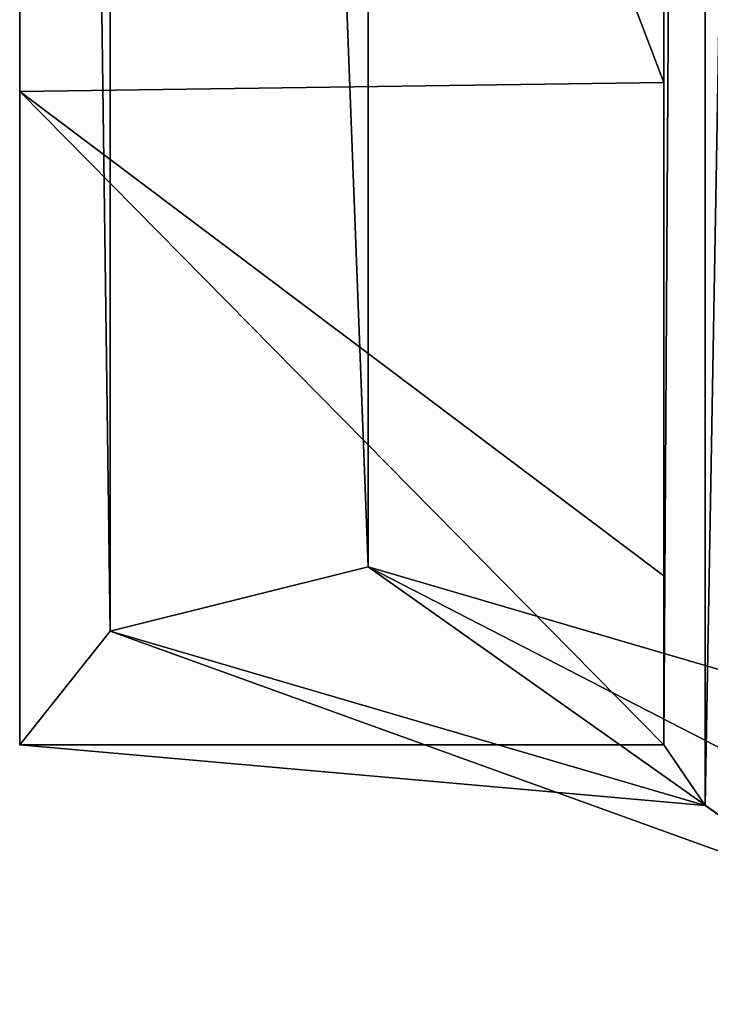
# Model space of a CAD drawing. Header units: inches. Extents: x -9.7 to 9.7, y -2.2 to 4.3.
# Tile 1 of 159: x -9.736 to -9.483, y -2.05 to -1.689. Entities that reach past the tile are written whole.
import ezdxf

# ---------------------------------------------------------------- set-up
doc = ezdxf.new("R2010")
doc.units = ezdxf.units.IN
doc.header["$LTSCALE"] = 81.481481
doc.header["$MEASUREMENT"] = 0
for name, color, linetype in [('12752', 7, 'CONTINUOUS'), ('12757', 7, 'CONTINUOUS'), ('12759', 7, 'CONTINUOUS'), ('12760', 7, 'CONTINUOUS'), ('12761', 7, 'CONTINUOUS'), ('12762', 7, 'CONTINUOUS'), ('12763', 7, 'CONTINUOUS'), ('12764', 7, 'CONTINUOUS'), ('12767', 7, 'CONTINUOUS')]:
    doc.layers.add(name, color=color, linetype=linetype)

msp = doc.modelspace()

# ---------------------------------------------------------------- linework, layer by layer
at = {"layer": '12752', "linetype": 'Continuous'}
for points in [[(-9.297, -2.05009, 23.92374), (-9.46388, -1.93209, 24.04174), (-9.6083, -1.88979, 23.79521), (-9.297, -2.05009, 23.92374)], [(-9.44142, -2.00779, 23.67721), (-9.297, -2.05009, 23.92374), (-9.6083, -1.88979, 23.79521), (-9.44142, -2.00779, 23.67721)]]:
    msp.add_3dface(points, dxfattribs=at)
at = {"layer": '12757', "linetype": 'Continuous'}
for points in [[(-9.6083, -1.88979, 23.79521), (-9.46388, -1.93209, 24.04174), (-9.6083, 0.61021, 21.29521), (-9.6083, -1.88979, 23.79521)], [(-9.46388, -1.93209, 24.04174), (-6.96388, -0.16432, 25.80951), (-9.6083, 0.61021, 21.29521), (-9.46388, -1.93209, 24.04174)]]:
    msp.add_3dface(points, dxfattribs=at)
at = {"layer": '12759', "linetype": 'Continuous'}
for points in [[(-9.6083, -1.88979, 23.79521), (-9.6083, 0.61021, 21.29521), (-9.70281, 0.58659, 21.11879), (-9.6083, -1.88979, 23.79521)], [(-9.70281, 0.58659, 21.11879), (-9.736, 0.545, 20.92442), (-9.70281, -1.91341, 23.61879), (-9.70281, 0.58659, 21.11879)], [(-9.6083, -1.88979, 23.79521), (-9.70281, 0.58659, 21.11879), (-9.70281, -1.91341, 23.61879), (-9.6083, -1.88979, 23.79521)], [(-9.70281, -1.91341, 23.61879), (-9.736, 0.545, 20.92442), (-9.736, -1.955, 23.42442), (-9.70281, -1.91341, 23.61879)]]:
    msp.add_3dface(points, dxfattribs=at)
at = {"layer": '12760', "linetype": 'Continuous'}
for points in [[(-9.736, -1.955, 23.42442), (-9.736, 0.545, 20.92442), (-9.736, 0.545, 7.38), (-9.736, -1.955, 23.42442)], [(-9.736, -1.955, 7.38), (-9.736, -1.955, 23.42442), (-9.736, 0.545, 7.38), (-9.736, -1.955, 7.38)], [(-9.736, 0.48304, 6.99167), (-9.736, -1.955, 7.38), (-9.736, 0.545, 7.38), (-9.736, 0.48304, 6.99167)], [(-9.736, -1.71558, 6.64454), (-9.736, -1.955, 7.38), (-9.736, 0.48304, 6.99167), (-9.736, -1.71558, 6.64454)], [(-9.736, 0.30239, 6.64023), (-9.736, -1.71558, 6.64454), (-9.736, 0.48304, 6.99167), (-9.736, 0.30239, 6.64023)], [(-9.736, -1.09413, 6.19217), (-9.736, -1.71558, 6.64454), (-9.736, 0.30239, 6.64023), (-9.736, -1.09413, 6.19217)]]:
    msp.add_3dface(points, dxfattribs=at)
at = {"layer": '12761', "linetype": 'Continuous'}
for points in [[(-9.736, -1.955, 23.42442), (-9.736, -1.955, 7.38), (-9.5, -1.955, 23.42442), (-9.736, -1.955, 23.42442)], [(-9.5, -1.955, 23.42442), (-9.736, -1.955, 7.38), (-9.5, -1.955, 7.38), (-9.5, -1.955, 23.42442)]]:
    msp.add_3dface(points, dxfattribs=at)
at = {"layer": '12762', "linetype": 'Continuous'}
for points in [[(-9.44142, -2.00779, 23.67721), (-9.6083, -1.88979, 23.79521), (-9.70281, -1.91341, 23.61879), (-9.44142, -2.00779, 23.67721)], [(-9.70281, -1.91341, 23.61879), (-9.736, -1.955, 23.42442), (-9.48478, -1.97728, 23.55493), (-9.70281, -1.91341, 23.61879)], [(-9.44142, -2.00779, 23.67721), (-9.70281, -1.91341, 23.61879), (-9.48478, -1.97728, 23.55493), (-9.44142, -2.00779, 23.67721)], [(-9.736, -1.955, 23.42442), (-9.5, -1.955, 23.42442), (-9.48478, -1.97728, 23.55493), (-9.736, -1.955, 23.42442)]]:
    msp.add_3dface(points, dxfattribs=at)
at = {"layer": '12763', "linetype": 'Continuous'}
for points in [[(-9.48478, 0.52272, 21.05493), (-9.5, -1.955, 23.42442), (-9.5, 0.545, 20.92442), (-9.48478, 0.52272, 21.05493)], [(-9.48478, -1.97728, 23.55493), (-9.5, -1.955, 23.42442), (-9.48478, 0.52272, 21.05493), (-9.48478, -1.97728, 23.55493)], [(-9.44142, 0.49221, 21.17721), (-9.48478, -1.97728, 23.55493), (-9.48478, 0.52272, 21.05493), (-9.44142, 0.49221, 21.17721)], [(-9.44142, 0.49221, 21.17721), (-9.44142, -2.00779, 23.67721), (-9.48478, -1.97728, 23.55493), (-9.44142, 0.49221, 21.17721)]]:
    msp.add_3dface(points, dxfattribs=at)
at = {"layer": '12764', "linetype": 'Continuous'}
for points in [[(-9.5, -1.955, 23.42442), (-9.5, -1.955, 7.38), (-9.5, 0.545, 20.92442), (-9.5, -1.955, 23.42442)], [(-9.5, 0.545, 20.92442), (-9.5, -1.955, 7.38), (-9.5, 0.545, 7.38), (-9.5, 0.545, 20.92442)], [(-9.5, 0.545, 7.38), (-9.5, -1.955, 7.38), (-9.5, -1.89304, 6.99167), (-9.5, 0.545, 7.38)], [(-9.5, 0.30558, 6.64454), (-9.5, 0.545, 7.38), (-9.5, -1.89304, 6.99167), (-9.5, 0.30558, 6.64454)], [(-9.5, -0.31587, 6.19217), (-9.5, 0.30558, 6.64454), (-9.5, -1.71239, 6.64023), (-9.5, -0.31587, 6.19217)], [(-9.5, -1.71239, 6.64023), (-9.5, 0.30558, 6.64454), (-9.5, -1.89304, 6.99167), (-9.5, -1.71239, 6.64023)], [(-9.5, -1.08616, 6.18957), (-9.5, -0.31587, 6.19217), (-9.5, -1.71239, 6.64023), (-9.5, -1.08616, 6.18957)]]:
    msp.add_3dface(points, dxfattribs=at)
at = {"layer": '12767', "linetype": 'Continuous'}
for points in [[(-9.736, -1.09413, 6.19217), (-9.5, -1.08616, 6.18957), (-9.5, -1.71239, 6.64023), (-9.736, -1.09413, 6.19217)], [(-9.736, -1.71558, 6.64454), (-9.736, -1.09413, 6.19217), (-9.5, -1.71239, 6.64023), (-9.736, -1.71558, 6.64454)], [(-9.736, -1.71558, 6.64454), (-9.5, -1.71239, 6.64023), (-9.5, -1.89304, 6.99167), (-9.736, -1.71558, 6.64454)], [(-9.736, -1.955, 7.38), (-9.736, -1.71558, 6.64454), (-9.5, -1.955, 7.38), (-9.736, -1.955, 7.38)], [(-9.5, -1.955, 7.38), (-9.736, -1.71558, 6.64454), (-9.5, -1.89304, 6.99167), (-9.5, -1.955, 7.38)]]:
    msp.add_3dface(points, dxfattribs=at)

doc.saveas('drawing.dxf')
